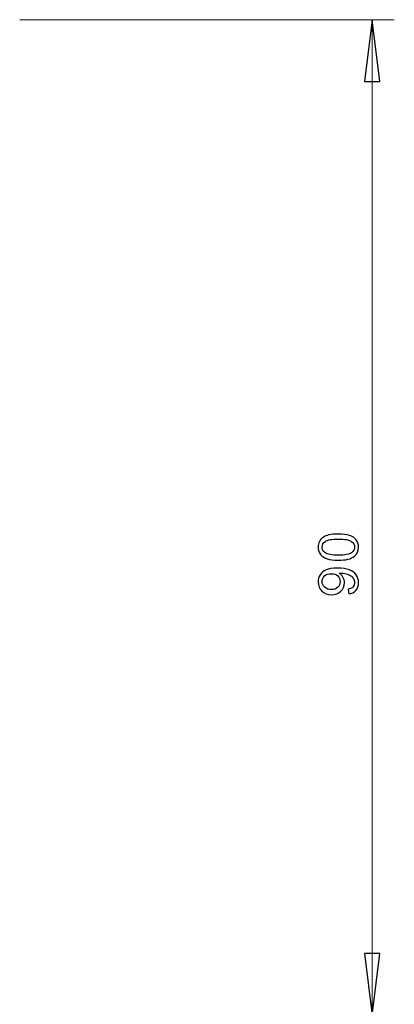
# Model space of a CAD drawing. Header units: millimetres. Extents: x -420 to 420, y -297 to 297.
# Tile 64 of 202: x 4 to 38, y -135 to -46. Entities that reach past the tile are written whole.
import ezdxf

# ---------------------------------------------------------------- set-up
doc = ezdxf.new("R2010")
doc.units = ezdxf.units.MM
doc.header["$MEASUREMENT"] = 0
doc.layers.add('layer 1', color=7, linetype='Continuous')

msp = doc.modelspace()

# ---------------------------------------------------------------- linework, layer by layer
at = {"layer": 'layer 1', "lineweight": 9}
for points in [[(4.3442, -45.5514), (4.3442, -45.5514), (38.1524, -45.5514), (38.1524, -45.5514)], [(36.1524, -45.5514), (36.1524, -45.5514), (36.1524, -45.5514), (36.1524, -45.5514)], [(36.1524, -45.5514), (36.1524, -45.5514), (36.1524, -135.5531), (36.1524, -135.5531)]]:
    msp.add_open_spline(points, degree=3, dxfattribs=at)
at = {"layer": 'layer 1'}
for points, knots in [([(36.8524, -51.1515), (36.8524, -51.1515), (35.4524, -51.1515), (35.4524, -51.1515), (35.4524, -51.1515), (35.4524, -51.1515), (36.1524, -45.5514), (36.1524, -45.5514), (36.1524, -45.5514), (36.1524, -45.5514), (36.8524, -51.1515), (36.8524, -51.1515)], [0, 0, 0, 0, 0.25, 0.25, 0.25, 0.25, 0.5, 0.5, 0.5, 0.5, 1, 1, 1, 1]), ([(33.1028, -94.4117), (32.6809, -94.4117), (32.3398, -94.3676), (32.0819, -94.2794), (32.0819, -94.2794), (31.8231, -94.1904), (31.6243, -94.0589), (31.4854, -93.8841), (31.4854, -93.8841), (31.3464, -93.7103), (31.2774, -93.4907), (31.2774, -93.226), (31.2774, -93.226), (31.2774, -93.0309), (31.3156, -92.8597), (31.393, -92.7113), (31.393, -92.7113), (31.4704, -92.5637), (31.5819, -92.4415), (31.7275, -92.3465), (31.7275, -92.3465), (31.8722, -92.2515), (32.0494, -92.1769), (32.2583, -92.1227), (32.2583, -92.1227), (32.4671, -92.0675), (32.7492, -92.0404), (33.1028, -92.0404), (33.1028, -92.0404), (33.5221, -92.0404), (33.8615, -92.0845), (34.1195, -92.1718), (34.1195, -92.1718), (34.3782, -92.2592), (34.5771, -92.3907), (34.7168, -92.5654), (34.7168, -92.5654), (34.8566, -92.7392), (34.9265, -92.9598), (34.9265, -93.226), (34.9265, -93.226), (34.9265, -93.5763), (34.8042, -93.8519), (34.5588, -94.0521), (34.5588, -94.0521), (34.2592, -94.2921), (33.7742, -94.4117), (33.1028, -94.4117)], [0, 0, 0, 0, 0.0769231, 0.0769231, 0.0769231, 0.0769231, 0.1538462, 0.1538462, 0.1538462, 0.1538462, 0.2307692, 0.2307692, 0.2307692, 0.2307692, 0.3076923, 0.3076923, 0.3076923, 0.3076923, 0.3846154, 0.3846154, 0.3846154, 0.3846154, 0.4615385, 0.4615385, 0.4615385, 0.4615385, 0.5384615, 0.5384615, 0.5384615, 0.5384615, 0.6153846, 0.6153846, 0.6153846, 0.6153846, 0.6923077, 0.6923077, 0.6923077, 0.6923077, 0.7692308, 0.7692308, 0.7692308, 0.7692308, 0.8461538, 0.8461538, 0.8461538, 0.8461538, 1, 1, 1, 1]), ([(33.1044, -93.9538), (33.6926, -93.9538), (34.0837, -93.8841), (34.2767, -93.7443), (34.2767, -93.7443), (34.4706, -93.6043), (34.5671, -93.4312), (34.5671, -93.226), (34.5671, -93.226), (34.5671, -93.0208), (34.4697, -92.8478), (34.2759, -92.7078), (34.2759, -92.7078), (34.0812, -92.5679), (33.691, -92.4983), (33.1044, -92.4983), (33.1044, -92.4983), (32.5162, -92.4983), (32.1252, -92.5679), (31.9321, -92.7078), (31.9321, -92.7078), (31.7383, -92.8469), (31.6418, -93.0217), (31.6418, -93.2311), (31.6418, -93.2311), (31.6418, -93.4363), (31.7275, -93.6009), (31.898, -93.7239), (31.898, -93.7239), (32.1152, -93.8774), (32.5179, -93.9538), (33.1044, -93.9538)], [0, 0, 0, 0, 0.1111111, 0.1111111, 0.1111111, 0.1111111, 0.2222222, 0.2222222, 0.2222222, 0.2222222, 0.3333333, 0.3333333, 0.3333333, 0.3333333, 0.4444444, 0.4444444, 0.4444444, 0.4444444, 0.5555556, 0.5555556, 0.5555556, 0.5555556, 0.6666667, 0.6666667, 0.6666667, 0.6666667, 0.7777778, 0.7777778, 0.7777778, 0.7777778, 1, 1, 1, 1]), ([(34.0379, -97.4585), (34.0379, -97.4585), (34.003, -97.031), (34.003, -97.031), (34.003, -97.031), (34.201, -96.9945), (34.3441, -96.925), (34.4331, -96.8224), (34.4331, -96.8224), (34.5222, -96.7198), (34.5671, -96.5883), (34.5671, -96.4272), (34.5671, -96.4272), (34.5671, -96.2897), (34.5363, -96.1694), (34.4739, -96.0651), (34.4739, -96.0651), (34.4123, -95.9607), (34.33, -95.8759), (34.226, -95.8106), (34.226, -95.8106), (34.1228, -95.7453), (33.983, -95.6902), (33.8075, -95.6452), (33.8075, -95.6452), (33.6319, -95.6003), (33.453, -95.5782), (33.2708, -95.5782), (33.2708, -95.5782), (33.2517, -95.5782), (33.2217, -95.579), (33.1826, -95.5808), (33.1826, -95.5808), (33.3224, -95.6699), (33.4364, -95.792), (33.5229, -95.9463), (33.5229, -95.9463), (33.6103, -96.1007), (33.6535, -96.2685), (33.6535, -96.4484), (33.6535, -96.4484), (33.6535, -96.7495), (33.5462, -97.0039), (33.3316, -97.2126), (33.3316, -97.2126), (33.1177, -97.4203), (32.8349, -97.5246), (32.4838, -97.5246), (32.4838, -97.5246), (32.121, -97.5246), (31.8298, -97.416), (31.6085, -97.1981), (31.6085, -97.1981), (31.388, -96.981), (31.2774, -96.7088), (31.2774, -96.3806), (31.2774, -96.3806), (31.2774, -96.1448), (31.3398, -95.9285), (31.4654, -95.7317), (31.4654, -95.7317), (31.5902, -95.5358), (31.7682, -95.3874), (32.0004, -95.2857), (32.0004, -95.2857), (32.2317, -95.1838), (32.567, -95.133), (33.0054, -95.133), (33.0054, -95.133), (33.4622, -95.133), (33.8258, -95.183), (34.0962, -95.2839), (34.0962, -95.2839), (34.3674, -95.3849), (34.5729, -95.5358), (34.7143, -95.7351), (34.7143, -95.7351), (34.8558, -95.9344), (34.9265, -96.1676), (34.9265, -96.4356), (34.9265, -96.4356), (34.9265, -96.7206), (34.8491, -96.9531), (34.6935, -97.1337), (34.6935, -97.1337), (34.538, -97.3135), (34.3191, -97.4221), (34.0379, -97.4585)], [0, 0, 0, 0, 0.0434783, 0.0434783, 0.0434783, 0.0434783, 0.0869565, 0.0869565, 0.0869565, 0.0869565, 0.1304348, 0.1304348, 0.1304348, 0.1304348, 0.173913, 0.173913, 0.173913, 0.173913, 0.2173913, 0.2173913, 0.2173913, 0.2173913, 0.2608696, 0.2608696, 0.2608696, 0.2608696, 0.3043478, 0.3043478, 0.3043478, 0.3043478, 0.3478261, 0.3478261, 0.3478261, 0.3478261, 0.3913043, 0.3913043, 0.3913043, 0.3913043, 0.4347826, 0.4347826, 0.4347826, 0.4347826, 0.4782609, 0.4782609, 0.4782609, 0.4782609, 0.5217391, 0.5217391, 0.5217391, 0.5217391, 0.5652174, 0.5652174, 0.5652174, 0.5652174, 0.6086957, 0.6086957, 0.6086957, 0.6086957, 0.6521739, 0.6521739, 0.6521739, 0.6521739, 0.6956522, 0.6956522, 0.6956522, 0.6956522, 0.7391304, 0.7391304, 0.7391304, 0.7391304, 0.7826087, 0.7826087, 0.7826087, 0.7826087, 0.826087, 0.826087, 0.826087, 0.826087, 0.8695652, 0.8695652, 0.8695652, 0.8695652, 0.9130435, 0.9130435, 0.9130435, 0.9130435, 1, 1, 1, 1]), ([(32.4613, -95.6316), (32.21, -95.6316), (32.0103, -95.6995), (31.8631, -95.8352), (31.8631, -95.8352), (31.7158, -95.9701), (31.6418, -96.1346), (31.6418, -96.328), (31.6418, -96.328), (31.6418, -96.5281), (31.7208, -96.7012), (31.8797, -96.847), (31.8797, -96.847), (32.0386, -96.9937), (32.245, -97.0667), (32.4979, -97.0667), (32.4979, -97.0667), (32.725, -97.0667), (32.9097, -96.9971), (33.0512, -96.8589), (33.0512, -96.8589), (33.1934, -96.7198), (33.2642, -96.5467), (33.2642, -96.3407), (33.2642, -96.3407), (33.2642, -96.1338), (33.1934, -95.9642), (33.0512, -95.8309), (33.0512, -95.8309), (32.9097, -95.6978), (32.7126, -95.6316), (32.4613, -95.6316)], [0, 0, 0, 0, 0.1111111, 0.1111111, 0.1111111, 0.1111111, 0.2222222, 0.2222222, 0.2222222, 0.2222222, 0.3333333, 0.3333333, 0.3333333, 0.3333333, 0.4444444, 0.4444444, 0.4444444, 0.4444444, 0.5555556, 0.5555556, 0.5555556, 0.5555556, 0.6666667, 0.6666667, 0.6666667, 0.6666667, 0.7777778, 0.7777778, 0.7777778, 0.7777778, 1, 1, 1, 1]), ([(35.4524, -129.953), (35.4524, -129.953), (36.8524, -129.953), (36.8524, -129.953), (36.8524, -129.953), (36.8524, -129.953), (36.1524, -135.5531), (36.1524, -135.5531), (36.1524, -135.5531), (36.1524, -135.5531), (35.4524, -129.953), (35.4524, -129.953)], [0, 0, 0, 0, 0.25, 0.25, 0.25, 0.25, 0.5, 0.5, 0.5, 0.5, 1, 1, 1, 1])]:
    msp.add_open_spline(points, degree=3, knots=knots, dxfattribs=at)
at = {"layer": 'layer 1', "lineweight": 9}
for points in [[(36.8524, -51.1515), (36.8524, -51.1515), (35.4524, -51.1515), (35.4524, -51.1515), (35.4524, -51.1515), (35.4524, -51.1515), (36.1524, -45.5514), (36.1524, -45.5514)], [(35.4524, -129.953), (35.4524, -129.953), (36.8524, -129.953), (36.8524, -129.953), (36.8524, -129.953), (36.8524, -129.953), (36.1524, -135.5531), (36.1524, -135.5531)]]:
    msp.add_open_spline(points, degree=3, knots=[0, 0, 0, 0, 0.3333333, 0.3333333, 0.3333333, 0.3333333, 1, 1, 1, 1], dxfattribs=at)
at = {"layer": 'layer 1'}
msp.add_open_spline([(36.1524, -45.5514), (36.1524, -45.5514), (36.1524, -45.5514), (36.1524, -45.5514)], degree=3, dxfattribs=at)

doc.saveas('drawing.dxf')
